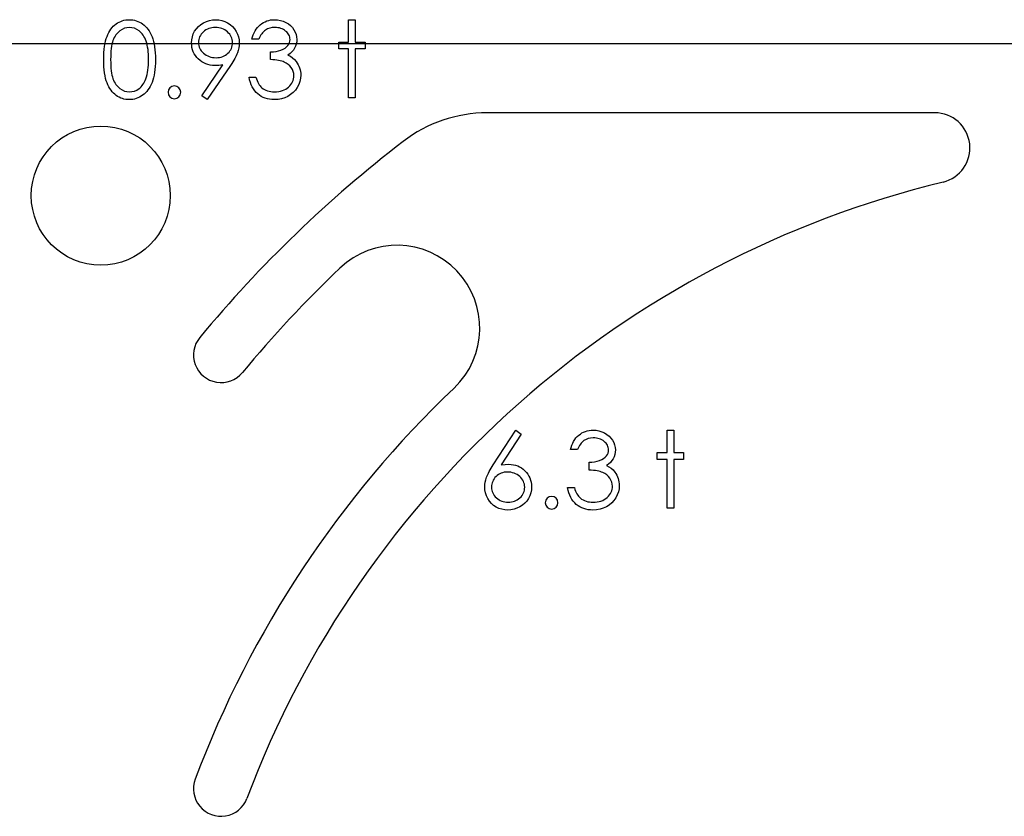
# Model space of a CAD drawing. Header units: inches. Extents: x 370 to 474, y 80 to 168.
# Tile 64 of 170: x 424.47 to 426.26, y 87.85 to 89.29. Entities that reach past the tile are written whole.
import ezdxf

# ---------------------------------------------------------------- set-up
doc = ezdxf.new("R2010")
doc.units = ezdxf.units.IN
doc.header["$LTSCALE"] = 0.5
doc.header["$MEASUREMENT"] = 0
doc.layers.add('APP-M-S', color=30, linetype='Continuous')
doc.layers.add('PUN-M-S2', color=1, linetype='Continuous')

msp = doc.modelspace()

# ---------------------------------------------------------------- linework, layer by layer
at = {"color": 7, "linetype": 'Continuous'}
for p, q in [((424.6468, 89.2831), (424.6495, 89.2849)), ((424.6495, 89.2849), (424.6523, 89.2865)), ((424.6523, 89.2865), (424.6552, 89.2878)), ((424.6552, 89.2878), (424.6581, 89.2889)), ((424.6581, 89.2889), (424.6611, 89.2898)), ((424.6611, 89.2898), (424.6642, 89.2904)), ((424.6642, 89.2904), (424.6674, 89.2907)), ((424.6674, 89.2907), (424.6706, 89.2908)), ((424.6706, 89.2908), (424.6706, 89.2908)), ((424.6706, 89.2908), (424.6739, 89.2907)), ((424.6739, 89.2907), (424.6771, 89.2904)), ((424.6771, 89.2904), (424.6803, 89.2898)), ((424.6803, 89.2898), (424.6833, 89.2889)), ((424.6833, 89.2889), (424.6863, 89.2878)), ((424.6863, 89.2878), (424.6892, 89.2865)), ((424.6892, 89.2865), (424.6921, 89.2849)), ((424.6921, 89.2849), (424.6948, 89.2831)), ((424.8003, 89.2821), (424.8052, 89.2852)), ((424.8052, 89.2852), (424.8105, 89.2876)), ((424.8105, 89.2876), (424.8159, 89.2894)), ((424.8159, 89.2894), (424.8216, 89.2905)), ((424.8216, 89.2905), (424.8274, 89.2908)), ((424.8274, 89.2908), (424.8274, 89.2908)), ((424.8274, 89.2908), (424.8331, 89.2905)), ((424.8331, 89.2905), (424.8386, 89.2895)), ((424.8386, 89.2895), (424.8439, 89.2877)), ((424.8439, 89.2877), (424.849, 89.2853)), ((424.849, 89.2853), (424.8536, 89.2822)), ((424.9108, 89.2838), (424.9138, 89.2857)), ((424.9138, 89.2857), (424.9169, 89.2872)), ((424.9169, 89.2872), (424.9201, 89.2885)), ((424.9201, 89.2885), (424.9234, 89.2895)), ((424.9234, 89.2895), (424.9268, 89.2903)), ((424.9268, 89.2903), (424.9304, 89.2907)), ((424.9304, 89.2907), (424.9341, 89.2908)), ((424.9341, 89.2908), (424.9341, 89.2908)), ((424.9341, 89.2908), (424.9395, 89.2905)), ((424.9395, 89.2905), (424.9447, 89.2896)), ((424.9447, 89.2896), (424.9497, 89.288)), ((424.9497, 89.288), (424.9545, 89.2859)), ((424.9545, 89.2859), (424.959, 89.2832)), ((425.068, 89.2908), (425.0803, 89.2908)), ((425.068, 89.2502), (425.068, 89.2908)), ((425.0803, 89.2908), (425.0803, 89.2908)), ((425.0803, 89.2908), (425.0803, 89.2502)), ((424.6319, 89.2642), (424.6336, 89.2676)), ((424.6336, 89.2676), (424.6354, 89.2707)), ((424.6354, 89.2707), (424.6374, 89.2737)), ((424.6374, 89.2737), (424.6396, 89.2764)), ((424.6396, 89.2764), (424.6418, 89.2789)), ((424.6418, 89.2789), (424.6442, 89.2811)), ((424.6442, 89.2811), (424.6468, 89.2831)), ((424.6498, 89.2673), (424.648, 89.2654)), ((424.6516, 89.2691), (424.6498, 89.2673)), ((424.6536, 89.2707), (424.6516, 89.2691)), ((424.6578, 89.2733), (424.6536, 89.2707)), ((424.662, 89.2752), (424.6578, 89.2733)), ((424.6665, 89.2763), (424.662, 89.2752)), ((424.671, 89.2767), (424.6665, 89.2763)), ((424.6755, 89.2763), (424.671, 89.2767)), ((424.671, 89.2767), (424.671, 89.2767)), ((424.6799, 89.2752), (424.6755, 89.2763)), ((424.6842, 89.2733), (424.6799, 89.2752)), ((424.6884, 89.2707), (424.6842, 89.2733)), ((424.6903, 89.2691), (424.6884, 89.2707)), ((424.6922, 89.2673), (424.6903, 89.2691)), ((424.694, 89.2652), (424.6922, 89.2673)), ((424.6948, 89.2831), (424.6974, 89.2811)), ((424.6974, 89.2811), (424.6999, 89.2787)), ((424.6999, 89.2787), (424.7023, 89.2762)), ((424.7023, 89.2762), (424.7045, 89.2734)), ((424.7045, 89.2734), (424.7065, 89.2704)), ((424.7065, 89.2704), (424.7085, 89.2672)), ((424.7085, 89.2672), (424.7102, 89.2636)), ((424.7867, 89.2651), (424.7892, 89.2699)), ((424.7892, 89.2699), (424.7923, 89.2745)), ((424.7923, 89.2745), (424.796, 89.2785)), ((424.796, 89.2785), (424.8003, 89.2821)), ((424.8028, 89.2666), (424.801, 89.2644)), ((424.805, 89.2687), (424.8028, 89.2666)), ((424.8073, 89.2705), (424.805, 89.2687)), ((424.8097, 89.2722), (424.8073, 89.2705)), ((424.8123, 89.2736), (424.8097, 89.2722)), ((424.8149, 89.2747), (424.8123, 89.2736)), ((424.8177, 89.2756), (424.8149, 89.2747)), ((424.8206, 89.2762), (424.8177, 89.2756)), ((424.8236, 89.2766), (424.8206, 89.2762)), ((424.8268, 89.2767), (424.8236, 89.2766)), ((424.83, 89.2766), (424.8268, 89.2767)), ((424.8268, 89.2767), (424.8268, 89.2767)), ((424.833, 89.2762), (424.83, 89.2766)), ((424.8359, 89.2756), (424.833, 89.2762)), ((424.8387, 89.2747), (424.8359, 89.2756)), ((424.8414, 89.2736), (424.8387, 89.2747)), ((424.844, 89.2722), (424.8414, 89.2736)), ((424.8464, 89.2705), (424.844, 89.2722)), ((424.8487, 89.2687), (424.8464, 89.2705)), ((424.8508, 89.2666), (424.8487, 89.2687)), ((424.8527, 89.2644), (424.8508, 89.2666)), ((424.8536, 89.2822), (424.8578, 89.2786)), ((424.8578, 89.2786), (424.8614, 89.2745)), ((424.8614, 89.2745), (424.8645, 89.2697)), ((424.8645, 89.2697), (424.8669, 89.2647)), ((424.8955, 89.2635), (424.897, 89.2672)), ((424.897, 89.2672), (424.8988, 89.2705)), ((424.8988, 89.2705), (424.9007, 89.2737)), ((424.9007, 89.2737), (424.9029, 89.2766)), ((424.9029, 89.2766), (424.9054, 89.2793)), ((424.9054, 89.2793), (424.908, 89.2817)), ((424.908, 89.2817), (424.9108, 89.2838)), ((424.9124, 89.2673), (424.9109, 89.2654)), ((424.914, 89.269), (424.9124, 89.2673)), ((424.9157, 89.2705), (424.914, 89.269)), ((424.9174, 89.2719), (424.9157, 89.2705)), ((424.9212, 89.274), (424.9174, 89.2719)), ((424.9252, 89.2755), (424.9212, 89.274)), ((424.9296, 89.2764), (424.9252, 89.2755)), ((424.9343, 89.2767), (424.9296, 89.2764)), ((424.9372, 89.2766), (424.9343, 89.2767)), ((424.9343, 89.2767), (424.9343, 89.2767)), ((424.94, 89.2763), (424.9372, 89.2766)), ((424.9427, 89.2758), (424.94, 89.2763)), ((424.9452, 89.2751), (424.9427, 89.2758)), ((424.9477, 89.2742), (424.9452, 89.2751)), ((424.95, 89.2731), (424.9477, 89.2742)), ((424.9521, 89.2718), (424.95, 89.2731)), ((424.9541, 89.2703), (424.9521, 89.2718)), ((424.956, 89.2686), (424.9541, 89.2703)), ((424.9576, 89.2669), (424.956, 89.2686)), ((424.9589, 89.2651), (424.9576, 89.2669)), ((424.959, 89.2832), (424.9629, 89.2801)), ((424.9629, 89.2801), (424.9663, 89.2765)), ((424.9663, 89.2765), (424.9692, 89.2726)), ((424.9692, 89.2726), (424.9714, 89.2683)), ((424.9714, 89.2683), (424.9731, 89.264)), ((424.6268, 89.2476), (424.6278, 89.2523)), ((424.6278, 89.2523), (424.629, 89.2566)), ((424.629, 89.2566), (424.6304, 89.2606)), ((424.6304, 89.2606), (424.6319, 89.2642)), ((424.6402, 89.2499), (424.6393, 89.2465)), ((424.6412, 89.253), (424.6402, 89.2499)), ((424.6423, 89.2558), (424.6412, 89.253)), ((424.6436, 89.2585), (424.6423, 89.2558)), ((424.6449, 89.261), (424.6436, 89.2585)), ((424.6464, 89.2633), (424.6449, 89.261)), ((424.648, 89.2654), (424.6464, 89.2633)), ((424.6957, 89.263), (424.694, 89.2652)), ((424.6972, 89.2605), (424.6957, 89.263)), ((424.6987, 89.2578), (424.6972, 89.2605)), ((424.7, 89.2549), (424.6987, 89.2578)), ((424.7012, 89.2517), (424.7, 89.2549)), ((424.7023, 89.2484), (424.7012, 89.2517)), ((424.7032, 89.2448), (424.7023, 89.2484)), ((424.7102, 89.2636), (424.7119, 89.2599)), ((424.7119, 89.2599), (424.7134, 89.2559)), ((424.7134, 89.2559), (424.7147, 89.2515)), ((424.7147, 89.2515), (424.7157, 89.2468)), ((424.7836, 89.2486), (424.7839, 89.2544)), ((424.7838, 89.2444), (424.7836, 89.2486)), ((424.7836, 89.2486), (424.7836, 89.2486)), ((424.7839, 89.2544), (424.785, 89.2599)), ((424.785, 89.2599), (424.7867, 89.2651)), ((424.7961, 89.2521), (424.7959, 89.2493)), ((424.7959, 89.2493), (424.7959, 89.2493)), ((424.7959, 89.2493), (424.7961, 89.2465)), ((424.7965, 89.2548), (424.7961, 89.2521)), ((424.7972, 89.2574), (424.7965, 89.2548)), ((424.7982, 89.2598), (424.7972, 89.2574)), ((424.7995, 89.2622), (424.7982, 89.2598)), ((424.801, 89.2644), (424.7995, 89.2622)), ((424.8542, 89.2622), (424.8527, 89.2644)), ((424.8555, 89.2598), (424.8542, 89.2622)), ((424.8565, 89.2574), (424.8555, 89.2598)), ((424.8572, 89.2548), (424.8565, 89.2574)), ((424.8576, 89.2521), (424.8572, 89.2548)), ((424.8578, 89.2493), (424.8576, 89.2521)), ((424.8576, 89.2465), (424.8578, 89.2493)), ((424.8578, 89.2493), (424.8578, 89.2493)), ((424.8669, 89.2647), (424.8687, 89.2595)), ((424.8687, 89.2595), (424.8698, 89.2541)), ((424.8698, 89.2541), (424.8701, 89.2485)), ((424.8701, 89.2485), (424.8699, 89.2442)), ((424.8701, 89.2485), (424.8701, 89.2485)), ((424.8931, 89.2555), (424.8942, 89.2596)), ((424.9055, 89.2555), (424.8931, 89.2555)), ((424.8931, 89.2555), (424.8931, 89.2555)), ((424.8942, 89.2596), (424.8955, 89.2635)), ((424.9067, 89.2583), (424.9055, 89.2555)), ((424.908, 89.2609), (424.9067, 89.2583)), ((424.9094, 89.2632), (424.908, 89.2609)), ((424.9109, 89.2654), (424.9094, 89.2632)), ((424.96, 89.2633), (424.9589, 89.2651)), ((424.9598, 89.2467), (424.961, 89.2493)), ((424.9609, 89.2613), (424.96, 89.2633)), ((424.9615, 89.2593), (424.9609, 89.2613)), ((424.961, 89.2493), (424.9617, 89.2522)), ((424.9619, 89.2572), (424.9615, 89.2593)), ((424.9617, 89.2522), (424.962, 89.2551)), ((424.962, 89.2551), (424.9619, 89.2572)), ((424.962, 89.2551), (424.962, 89.2551)), ((424.9731, 89.264), (424.974, 89.2596)), ((424.9741, 89.2507), (424.9734, 89.2466)), ((424.974, 89.2596), (424.9744, 89.255)), ((424.9744, 89.255), (424.9741, 89.2507)), ((424.9744, 89.255), (424.9744, 89.255)), ((425.0503, 89.2378), (425.0503, 89.2502)), ((425.0503, 89.2502), (425.0503, 89.2502)), ((425.0503, 89.2502), (425.068, 89.2502)), ((425.068, 89.2502), (425.068, 89.2502)), ((425.0803, 89.2502), (425.0803, 89.2502)), ((425.0803, 89.2502), (425.098, 89.2502)), ((425.098, 89.2502), (425.098, 89.2502)), ((425.098, 89.2502), (425.098, 89.2378)), ((424.6246, 89.225), (424.6249, 89.2312)), ((424.6249, 89.2312), (424.6254, 89.2371)), ((424.6254, 89.2371), (424.626, 89.2426)), ((424.626, 89.2426), (424.6268, 89.2476)), ((424.6375, 89.234), (424.6372, 89.2292)), ((424.638, 89.2385), (424.6375, 89.234)), ((424.6386, 89.2427), (424.638, 89.2385)), ((424.6393, 89.2465), (424.6386, 89.2427)), ((424.704, 89.241), (424.7032, 89.2448)), ((424.7047, 89.2369), (424.704, 89.241)), ((424.7052, 89.2326), (424.7047, 89.2369)), ((424.7056, 89.2281), (424.7052, 89.2326)), ((424.7157, 89.2468), (424.7166, 89.2418)), ((424.7166, 89.2418), (424.7173, 89.2364)), ((424.7173, 89.2364), (424.7178, 89.2307)), ((424.7178, 89.2307), (424.7181, 89.2247)), ((424.7843, 89.2404), (424.7838, 89.2444)), ((424.7853, 89.2365), (424.7843, 89.2404)), ((424.7866, 89.2328), (424.7853, 89.2365)), ((424.7884, 89.2292), (424.7866, 89.2328)), ((424.7961, 89.2465), (424.7965, 89.2439)), ((424.7965, 89.2439), (424.7973, 89.2413)), ((424.7973, 89.2413), (424.7983, 89.2388)), ((424.7983, 89.2388), (424.7996, 89.2364)), ((424.7996, 89.2364), (424.8012, 89.2342)), ((424.8012, 89.2342), (424.8031, 89.232)), ((424.8031, 89.232), (424.8053, 89.2299)), ((424.8496, 89.2299), (424.8515, 89.232)), ((424.8515, 89.232), (424.8532, 89.2342)), ((424.8532, 89.2342), (424.8546, 89.2364)), ((424.8546, 89.2364), (424.8557, 89.2388)), ((424.8557, 89.2388), (424.8566, 89.2413)), ((424.8566, 89.2413), (424.8573, 89.2439)), ((424.8573, 89.2439), (424.8576, 89.2465)), ((424.8666, 89.2306), (424.8657, 89.2281)), ((424.8682, 89.2352), (424.8666, 89.2306)), ((424.8693, 89.2397), (424.8682, 89.2352)), ((424.8699, 89.2442), (424.8693, 89.2397)), ((424.9267, 89.2325), (424.9318, 89.2327)), ((424.9267, 89.2184), (424.9267, 89.2325)), ((424.9267, 89.2325), (424.9267, 89.2325)), ((424.9318, 89.2327), (424.9366, 89.2334)), ((424.9366, 89.2334), (424.9413, 89.2344)), ((424.9413, 89.2344), (424.9456, 89.2358)), ((424.9456, 89.2358), (424.9496, 89.2375)), ((424.9496, 89.2375), (424.953, 89.2395)), ((424.953, 89.2395), (424.9559, 89.2417)), ((424.9559, 89.2417), (424.9581, 89.2441)), ((424.9581, 89.2441), (424.9598, 89.2467)), ((424.9653, 89.2324), (424.962, 89.2294)), ((424.9681, 89.2356), (424.9653, 89.2324)), ((424.9703, 89.239), (424.9681, 89.2356)), ((424.9721, 89.2427), (424.9703, 89.239)), ((424.9734, 89.2466), (424.9721, 89.2427)), ((425.068, 89.2378), (425.0503, 89.2378)), ((425.0503, 89.2378), (425.0503, 89.2378)), ((425.068, 89.1495), (425.068, 89.2378)), ((425.068, 89.2378), (425.068, 89.2378)), ((425.098, 89.2378), (425.0803, 89.2378)), ((425.0803, 89.2378), (425.0803, 89.2378)), ((425.0803, 89.2378), (425.0803, 89.1495)), ((425.098, 89.2378), (425.098, 89.2378)), ((424.6246, 89.2184), (424.6246, 89.225)), ((424.6246, 89.2118), (424.6246, 89.2184)), ((424.637, 89.224), (424.6369, 89.2184)), ((424.6369, 89.2184), (424.637, 89.2129)), ((424.6372, 89.2292), (424.637, 89.224)), ((424.637, 89.2129), (424.6372, 89.2077)), ((424.7055, 89.2086), (424.7057, 89.2134)), ((424.7057, 89.2234), (424.7056, 89.2281)), ((424.7058, 89.2184), (424.7057, 89.2234)), ((424.7057, 89.2134), (424.7058, 89.2184)), ((424.7058, 89.2184), (424.7058, 89.2184)), ((424.7181, 89.2247), (424.7182, 89.2184)), ((424.7182, 89.2184), (424.7181, 89.212)), ((424.7182, 89.2184), (424.7182, 89.2184)), ((424.7905, 89.2258), (424.7884, 89.2292)), ((424.793, 89.2226), (424.7905, 89.2258)), ((424.7958, 89.2196), (424.793, 89.2226)), ((424.799, 89.2168), (424.7958, 89.2196)), ((424.8023, 89.2144), (424.799, 89.2168)), ((424.8058, 89.2124), (424.8023, 89.2144)), ((424.8053, 89.2299), (424.8077, 89.2281)), ((424.8077, 89.2281), (424.8103, 89.2264)), ((424.8103, 89.2264), (424.813, 89.2251)), ((424.813, 89.2251), (424.8157, 89.224)), ((424.8157, 89.224), (424.8186, 89.2231)), ((424.8186, 89.2231), (424.8217, 89.2224)), ((424.8217, 89.2224), (424.8248, 89.2221)), ((424.8248, 89.2221), (424.8281, 89.2219)), ((424.8281, 89.2219), (424.8313, 89.2221)), ((424.8313, 89.2221), (424.8344, 89.2224)), ((424.8344, 89.2224), (424.8374, 89.2231)), ((424.8374, 89.2231), (424.8401, 89.224)), ((424.8401, 89.224), (424.8428, 89.2251)), ((424.8428, 89.2251), (424.8452, 89.2264)), ((424.8452, 89.2264), (424.8475, 89.2281)), ((424.8475, 89.2281), (424.8496, 89.2299)), ((424.8584, 89.2144), (424.8564, 89.2113)), ((424.8602, 89.2174), (424.8584, 89.2144)), ((424.8618, 89.2203), (424.8602, 89.2174)), ((424.8633, 89.223), (424.8618, 89.2203)), ((424.8646, 89.2256), (424.8633, 89.223)), ((424.8657, 89.2281), (424.8646, 89.2256)), ((424.9307, 89.2182), (424.9267, 89.2184)), ((424.9267, 89.2184), (424.9267, 89.2184)), ((424.9345, 89.2178), (424.9307, 89.2182)), ((424.938, 89.2174), (424.9345, 89.2178)), ((424.9413, 89.2169), (424.938, 89.2174)), ((424.9442, 89.2163), (424.9413, 89.2169)), ((424.9469, 89.2157), (424.9442, 89.2163)), ((424.9493, 89.215), (424.9469, 89.2157)), ((424.9515, 89.2141), (424.9493, 89.215)), ((424.9553, 89.2122), (424.9515, 89.2141)), ((424.962, 89.2294), (424.9583, 89.2267)), ((424.9583, 89.2267), (424.9583, 89.2267)), ((424.9583, 89.2267), (424.9626, 89.2245)), ((424.9626, 89.2245), (424.9665, 89.2217)), ((424.9665, 89.2217), (424.9701, 89.2186)), ((424.9701, 89.2186), (424.9732, 89.2149)), ((424.9732, 89.2149), (424.9732, 89.2149)), ((424.9732, 89.2149), (424.9751, 89.2122)), ((424.6249, 89.2056), (424.6246, 89.2118)), ((424.6254, 89.1997), (424.6249, 89.2056)), ((424.6261, 89.1943), (424.6254, 89.1997)), ((424.6372, 89.2077), (424.6375, 89.2028)), ((424.6375, 89.2028), (424.638, 89.1984)), ((424.638, 89.1984), (424.6386, 89.1942)), ((424.7029, 89.1913), (424.7038, 89.1954)), ((424.7038, 89.1954), (424.7045, 89.1996)), ((424.7045, 89.1996), (424.7051, 89.204)), ((424.7051, 89.204), (424.7055, 89.2086)), ((424.7166, 89.195), (424.7158, 89.19)), ((424.7173, 89.2004), (424.7166, 89.195)), ((424.7178, 89.206), (424.7173, 89.2004)), ((424.7181, 89.212), (424.7178, 89.206)), ((424.8019, 89.1528), (424.8403, 89.2089)), ((424.8095, 89.2108), (424.8058, 89.2124)), ((424.8133, 89.2095), (424.8095, 89.2108)), ((424.8543, 89.208), (424.8118, 89.146)), ((424.8173, 89.2086), (424.8133, 89.2095)), ((424.8214, 89.208), (424.8173, 89.2086)), ((424.8258, 89.2078), (424.8214, 89.208)), ((424.8329, 89.2081), (424.8258, 89.2078)), ((424.8258, 89.2078), (424.8258, 89.2078)), ((424.8403, 89.2089), (424.8329, 89.2081)), ((424.8403, 89.2089), (424.8403, 89.2089)), ((424.8564, 89.2113), (424.8543, 89.208)), ((424.8543, 89.208), (424.8543, 89.208)), ((424.9587, 89.2098), (424.9553, 89.2122)), ((424.9617, 89.2071), (424.9587, 89.2098)), ((424.9643, 89.2039), (424.9617, 89.2071)), ((424.9664, 89.2004), (424.9643, 89.2039)), ((424.9679, 89.1968), (424.9664, 89.2004)), ((424.9687, 89.1931), (424.9679, 89.1968)), ((424.9751, 89.2122), (424.9768, 89.2093)), ((424.9768, 89.2093), (424.9782, 89.2064)), ((424.9782, 89.2064), (424.9794, 89.2033)), ((424.9794, 89.2033), (424.9803, 89.2002)), ((424.9803, 89.2002), (424.9809, 89.1971)), ((424.9809, 89.1971), (424.9813, 89.1938)), ((424.6269, 89.1892), (424.6261, 89.1943)), ((424.6279, 89.1845), (424.6269, 89.1892)), ((424.6291, 89.1801), (424.6279, 89.1845)), ((424.6305, 89.1762), (424.6291, 89.1801)), ((424.6386, 89.1942), (424.6393, 89.1904)), ((424.6393, 89.1904), (424.6402, 89.187)), ((424.6402, 89.187), (424.6412, 89.1839)), ((424.6412, 89.1839), (424.6423, 89.181)), ((424.6423, 89.181), (424.6435, 89.1784)), ((424.6435, 89.1784), (424.6449, 89.1759)), ((424.6969, 89.1757), (424.6983, 89.1782)), ((424.6983, 89.1782), (424.6995, 89.1809)), ((424.6995, 89.1809), (424.7006, 89.1838)), ((424.7006, 89.1838), (424.7018, 89.1875)), ((424.7006, 89.1838), (424.7006, 89.1838)), ((424.7018, 89.1875), (424.7029, 89.1913)), ((424.712, 89.177), (424.7104, 89.1733)), ((424.7134, 89.181), (424.712, 89.177)), ((424.7147, 89.1854), (424.7134, 89.181)), ((424.7158, 89.19), (424.7147, 89.1854)), ((424.8888, 89.1817), (424.8878, 89.1866)), ((424.8878, 89.1866), (424.8878, 89.1866)), ((424.8878, 89.1866), (424.9002, 89.1866)), ((424.8902, 89.1772), (424.8888, 89.1817)), ((424.8917, 89.173), (424.8902, 89.1772)), ((424.9002, 89.1866), (424.9002, 89.1866)), ((424.9002, 89.1866), (424.9011, 89.1834)), ((424.9011, 89.1834), (424.9022, 89.1805)), ((424.9022, 89.1805), (424.9034, 89.1777)), ((424.9034, 89.1777), (424.9047, 89.1753)), ((424.9653, 89.1758), (424.9667, 89.1783)), ((424.9667, 89.1783), (424.9677, 89.1809)), ((424.9677, 89.1809), (424.9684, 89.1836)), ((424.9684, 89.1836), (424.9689, 89.1864)), ((424.9691, 89.1893), (424.9687, 89.1931)), ((424.9689, 89.1864), (424.9691, 89.1893)), ((424.9691, 89.1893), (424.9691, 89.1893)), ((424.9798, 89.179), (424.9779, 89.1735)), ((424.981, 89.1847), (424.9798, 89.179)), ((424.9814, 89.1904), (424.981, 89.1847)), ((424.9813, 89.1938), (424.9814, 89.1904)), ((424.9814, 89.1904), (424.9814, 89.1904)), ((424.632, 89.1726), (424.6305, 89.1762)), ((424.6337, 89.1691), (424.632, 89.1726)), ((424.6356, 89.166), (424.6337, 89.1691)), ((424.6376, 89.163), (424.6356, 89.166)), ((424.6397, 89.1603), (424.6376, 89.163)), ((424.642, 89.1578), (424.6397, 89.1603)), ((424.6449, 89.1759), (424.6464, 89.1736)), ((424.6464, 89.1736), (424.648, 89.1715)), ((424.648, 89.1715), (424.6497, 89.1695)), ((424.6497, 89.1695), (424.6516, 89.1678)), ((424.6516, 89.1678), (424.6536, 89.1662)), ((424.6536, 89.1662), (424.6578, 89.1635)), ((424.6578, 89.1635), (424.6621, 89.1616)), ((424.6621, 89.1616), (424.6665, 89.1605)), ((424.6665, 89.1605), (424.671, 89.1601)), ((424.671, 89.1601), (424.6756, 89.1605)), ((424.671, 89.1601), (424.671, 89.1601)), ((424.6756, 89.1605), (424.68, 89.1616)), ((424.68, 89.1616), (424.6843, 89.1634)), ((424.6843, 89.1634), (424.6884, 89.166)), ((424.6884, 89.166), (424.6903, 89.1676)), ((424.6903, 89.1676), (424.6922, 89.1693)), ((424.6922, 89.1693), (424.6939, 89.1713)), ((424.6939, 89.1713), (424.6955, 89.1734)), ((424.6955, 89.1734), (424.6969, 89.1757)), ((424.7024, 89.1607), (424.7, 89.1582)), ((424.7046, 89.1635), (424.7024, 89.1607)), ((424.7067, 89.1665), (424.7046, 89.1635)), ((424.7086, 89.1698), (424.7067, 89.1665)), ((424.7104, 89.1733), (424.7086, 89.1698)), ((424.8936, 89.1691), (424.8917, 89.173)), ((424.8957, 89.1654), (424.8936, 89.1691)), ((424.8981, 89.1621), (424.8957, 89.1654)), ((424.9007, 89.159), (424.8981, 89.1621)), ((424.9036, 89.1563), (424.9007, 89.159)), ((424.9047, 89.1753), (424.9061, 89.173)), ((424.9061, 89.173), (424.9076, 89.171)), ((424.9076, 89.171), (424.9092, 89.1691)), ((424.9092, 89.1691), (424.9109, 89.1676)), ((424.9109, 89.1676), (424.9109, 89.1676)), ((424.9109, 89.1676), (424.9133, 89.1658)), ((424.9133, 89.1658), (424.9158, 89.1643)), ((424.9158, 89.1643), (424.9184, 89.163)), ((424.9184, 89.163), (424.9212, 89.162)), ((424.9212, 89.162), (424.9242, 89.1612)), ((424.9242, 89.1612), (424.9273, 89.1606)), ((424.9273, 89.1606), (424.9305, 89.1602)), ((424.9305, 89.1602), (424.934, 89.1601)), ((424.934, 89.1601), (424.9378, 89.1602)), ((424.934, 89.1601), (424.934, 89.1601)), ((424.9378, 89.1602), (424.9415, 89.1607)), ((424.9415, 89.1607), (424.945, 89.1613)), ((424.945, 89.1613), (424.9483, 89.1623)), ((424.9483, 89.1623), (424.9513, 89.1635)), ((424.9513, 89.1635), (424.9542, 89.165)), ((424.9542, 89.165), (424.9569, 89.1668)), ((424.9569, 89.1668), (424.9594, 89.1688)), ((424.9594, 89.1688), (424.9617, 89.1711)), ((424.9617, 89.1711), (424.9636, 89.1734)), ((424.9636, 89.1734), (424.9653, 89.1758)), ((424.9717, 89.1632), (424.9677, 89.1588)), ((424.9751, 89.1682), (424.9717, 89.1632)), ((424.9779, 89.1735), (424.9751, 89.1682)), ((424.6444, 89.1556), (424.642, 89.1578)), ((424.647, 89.1536), (424.6444, 89.1556)), ((424.6496, 89.1518), (424.647, 89.1536)), ((424.6524, 89.1503), (424.6496, 89.1518)), ((424.6552, 89.1489), (424.6524, 89.1503)), ((424.6582, 89.1479), (424.6552, 89.1489)), ((424.6611, 89.1471), (424.6582, 89.1479)), ((424.6642, 89.1464), (424.6611, 89.1471)), ((424.6674, 89.1461), (424.6642, 89.1464)), ((424.6706, 89.146), (424.6674, 89.1461)), ((424.6739, 89.1461), (424.6706, 89.146)), ((424.6706, 89.146), (424.6706, 89.146)), ((424.6771, 89.1465), (424.6739, 89.1461)), ((424.6803, 89.1471), (424.6771, 89.1465)), ((424.6834, 89.1479), (424.6803, 89.1471)), ((424.6863, 89.149), (424.6834, 89.1479)), ((424.6893, 89.1504), (424.6863, 89.149)), ((424.6921, 89.152), (424.6893, 89.1504)), ((424.6949, 89.1538), (424.6921, 89.152)), ((424.6975, 89.1559), (424.6949, 89.1538)), ((424.7, 89.1582), (424.6975, 89.1559)), ((424.8118, 89.146), (424.8019, 89.1528)), ((424.8019, 89.1528), (424.8019, 89.1528)), ((424.9067, 89.1539), (424.9036, 89.1563)), ((424.91, 89.1518), (424.9067, 89.1539)), ((424.9135, 89.15), (424.91, 89.1518)), ((424.9172, 89.1486), (424.9135, 89.15)), ((424.921, 89.1474), (424.9172, 89.1486)), ((424.9251, 89.1466), (424.921, 89.1474)), ((424.9293, 89.1461), (424.9251, 89.1466)), ((424.9337, 89.146), (424.9293, 89.1461)), ((424.9403, 89.1463), (424.9337, 89.146)), ((424.9337, 89.146), (424.9337, 89.146)), ((424.9465, 89.1474), (424.9403, 89.1463)), ((424.9524, 89.1492), (424.9465, 89.1474)), ((424.958, 89.1518), (424.9524, 89.1492)), ((424.9631, 89.155), (424.958, 89.1518)), ((424.9677, 89.1588), (424.9631, 89.155)), ((425.0803, 89.1495), (425.068, 89.1495)), ((425.068, 89.1495), (425.068, 89.1495)), ((425.0803, 89.1495), (425.0803, 89.1495)), ((425.3303, 88.4841), (425.3714, 88.547)), ((425.381, 88.5395), (425.3446, 88.4839)), ((425.3714, 88.547), (425.381, 88.5395)), ((425.381, 88.5395), (425.381, 88.5395)), ((425.4802, 88.5328), (425.4826, 88.5354)), ((425.4826, 88.5354), (425.4853, 88.5379)), ((425.4853, 88.5379), (425.4881, 88.54)), ((425.4881, 88.54), (425.491, 88.5419)), ((425.491, 88.5419), (425.4941, 88.5434)), ((425.4941, 88.5434), (425.4973, 88.5447)), ((425.4973, 88.5447), (425.5006, 88.5457)), ((425.5006, 88.5457), (425.5041, 88.5464)), ((425.5041, 88.5464), (425.5077, 88.5469)), ((425.5077, 88.5469), (425.5114, 88.547)), ((425.5114, 88.547), (425.5114, 88.547)), ((425.5114, 88.547), (425.5167, 88.5467)), ((425.5167, 88.5467), (425.5219, 88.5458)), ((425.5219, 88.5458), (425.5269, 88.5442)), ((425.5269, 88.5442), (425.5318, 88.5421)), ((425.5318, 88.5421), (425.5362, 88.5394)), ((425.5362, 88.5394), (425.5401, 88.5363)), ((425.5401, 88.5363), (425.5435, 88.5327)), ((425.6452, 88.547), (425.6576, 88.547)), ((425.6452, 88.5064), (425.6452, 88.547)), ((425.6576, 88.547), (425.6576, 88.547)), ((425.6576, 88.547), (425.6576, 88.5064)), ((425.4714, 88.5158), (425.4727, 88.5197)), ((425.4727, 88.5197), (425.4743, 88.5233)), ((425.4743, 88.5233), (425.476, 88.5267)), ((425.476, 88.5267), (425.478, 88.5299)), ((425.478, 88.5299), (425.4802, 88.5328)), ((425.4853, 88.517), (425.484, 88.5145)), ((425.4867, 88.5194), (425.4853, 88.517)), ((425.4882, 88.5215), (425.4867, 88.5194)), ((425.4897, 88.5235), (425.4882, 88.5215)), ((425.4913, 88.5252), (425.4897, 88.5235)), ((425.4929, 88.5267), (425.4913, 88.5252)), ((425.4947, 88.5281), (425.4929, 88.5267)), ((425.4984, 88.5302), (425.4947, 88.5281)), ((425.5024, 88.5317), (425.4984, 88.5302)), ((425.5068, 88.5326), (425.5024, 88.5317)), ((425.5115, 88.5329), (425.5068, 88.5326)), ((425.5145, 88.5328), (425.5115, 88.5329)), ((425.5115, 88.5329), (425.5115, 88.5329)), ((425.5173, 88.5325), (425.5145, 88.5328)), ((425.5199, 88.532), (425.5173, 88.5325)), ((425.5225, 88.5313), (425.5199, 88.532)), ((425.5249, 88.5304), (425.5225, 88.5313)), ((425.5272, 88.5293), (425.5249, 88.5304)), ((425.5294, 88.528), (425.5272, 88.5293)), ((425.5314, 88.5265), (425.5294, 88.528)), ((425.5332, 88.5248), (425.5314, 88.5265)), ((425.5348, 88.5231), (425.5332, 88.5248)), ((425.5362, 88.5213), (425.5348, 88.5231)), ((425.5373, 88.5195), (425.5362, 88.5213)), ((425.5381, 88.5175), (425.5373, 88.5195)), ((425.5387, 88.5155), (425.5381, 88.5175)), ((425.5435, 88.5327), (425.5464, 88.5287)), ((425.5464, 88.5287), (425.5487, 88.5245)), ((425.5487, 88.5245), (425.5503, 88.5202)), ((425.5503, 88.5202), (425.5513, 88.5157)), ((425.4703, 88.5117), (425.4714, 88.5158)), ((425.4827, 88.5117), (425.4703, 88.5117)), ((425.4703, 88.5117), (425.4703, 88.5117)), ((425.484, 88.5145), (425.4827, 88.5117)), ((425.5331, 88.4979), (425.5353, 88.5003)), ((425.5353, 88.5003), (425.5371, 88.5029)), ((425.5371, 88.5029), (425.5383, 88.5055)), ((425.5383, 88.5055), (425.539, 88.5083)), ((425.5391, 88.5134), (425.5387, 88.5155)), ((425.539, 88.5083), (425.5392, 88.5113)), ((425.5392, 88.5113), (425.5391, 88.5134)), ((425.5392, 88.5113), (425.5392, 88.5113)), ((425.5493, 88.4988), (425.5476, 88.4952)), ((425.5506, 88.5027), (425.5493, 88.4988)), ((425.5514, 88.5069), (425.5506, 88.5027)), ((425.5513, 88.5157), (425.5516, 88.5112)), ((425.5516, 88.5112), (425.5514, 88.5069)), ((425.5516, 88.5112), (425.5516, 88.5112)), ((425.6276, 88.494), (425.6276, 88.5064)), ((425.6276, 88.5064), (425.6276, 88.5064)), ((425.6276, 88.5064), (425.6452, 88.5064)), ((425.6452, 88.5064), (425.6452, 88.5064)), ((425.6576, 88.5064), (425.6576, 88.5064)), ((425.6576, 88.5064), (425.6753, 88.5064)), ((425.6753, 88.5064), (425.6753, 88.5064)), ((425.6753, 88.5064), (425.6753, 88.494)), ((425.3282, 88.4809), (425.3303, 88.4841)), ((425.3303, 88.4841), (425.3303, 88.4841)), ((425.3446, 88.4839), (425.3518, 88.4849)), ((425.3446, 88.4839), (425.3446, 88.4839)), ((425.3518, 88.4849), (425.3588, 88.4852)), ((425.3588, 88.4852), (425.3588, 88.4852)), ((425.3588, 88.4852), (425.363, 88.485)), ((425.363, 88.485), (425.367, 88.4844)), ((425.367, 88.4844), (425.3709, 88.4835)), ((425.3709, 88.4835), (425.3746, 88.4822)), ((425.3746, 88.4822), (425.3781, 88.4806)), ((425.5039, 88.4887), (425.509, 88.4889)), ((425.5039, 88.4746), (425.5039, 88.4887)), ((425.5039, 88.4887), (425.5039, 88.4887)), ((425.509, 88.4889), (425.5139, 88.4895)), ((425.5139, 88.4895), (425.5185, 88.4905)), ((425.5185, 88.4905), (425.5229, 88.492)), ((425.5229, 88.492), (425.5269, 88.4937)), ((425.5269, 88.4937), (425.5303, 88.4957)), ((425.5303, 88.4957), (425.5331, 88.4979)), ((425.5393, 88.4856), (425.5355, 88.4829)), ((425.5355, 88.4829), (425.5355, 88.4829)), ((425.5355, 88.4829), (425.5398, 88.4806)), ((425.5426, 88.4886), (425.5393, 88.4856)), ((425.5453, 88.4918), (425.5426, 88.4886)), ((425.5476, 88.4952), (425.5453, 88.4918)), ((425.6452, 88.494), (425.6276, 88.494)), ((425.6276, 88.494), (425.6276, 88.494)), ((425.6452, 88.4057), (425.6452, 88.494)), ((425.6452, 88.494), (425.6452, 88.494)), ((425.6753, 88.494), (425.6576, 88.494)), ((425.6576, 88.494), (425.6576, 88.494)), ((425.6576, 88.494), (425.6576, 88.4057)), ((425.6753, 88.494), (425.6753, 88.494)), ((425.3182, 88.4618), (425.3192, 88.4642)), ((425.3192, 88.4642), (425.3203, 88.4667)), ((425.3203, 88.4667), (425.3215, 88.4693)), ((425.3215, 88.4693), (425.3229, 88.472)), ((425.3229, 88.472), (425.3245, 88.4749)), ((425.3245, 88.4749), (425.3263, 88.4778)), ((425.3263, 88.4778), (425.3282, 88.4809)), ((425.3374, 88.4649), (425.3353, 88.463)), ((425.3396, 88.4666), (425.3374, 88.4649)), ((425.342, 88.4679), (425.3396, 88.4666)), ((425.3446, 88.4691), (425.342, 88.4679)), ((425.3472, 88.4699), (425.3446, 88.4691)), ((425.3501, 88.4706), (425.3472, 88.4699)), ((425.3531, 88.4709), (425.3501, 88.4706)), ((425.3562, 88.4711), (425.3531, 88.4709)), ((425.3594, 88.4709), (425.3562, 88.4711)), ((425.3624, 88.4706), (425.3594, 88.4709)), ((425.3653, 88.4699), (425.3624, 88.4706)), ((425.3682, 88.4691), (425.3653, 88.4699)), ((425.3708, 88.4679), (425.3682, 88.4691)), ((425.3734, 88.4666), (425.3708, 88.4679)), ((425.3759, 88.4649), (425.3734, 88.4666)), ((425.3782, 88.463), (425.3759, 88.4649)), ((425.3781, 88.4806), (425.3815, 88.4786)), ((425.3815, 88.4786), (425.3847, 88.4762)), ((425.3847, 88.4762), (425.3878, 88.4734)), ((425.3878, 88.4734), (425.3906, 88.4704)), ((425.3906, 88.4704), (425.393, 88.4672)), ((425.393, 88.4672), (425.395, 88.4638)), ((425.395, 88.4638), (425.3967, 88.4603)), ((425.508, 88.4743), (425.5039, 88.4746)), ((425.5039, 88.4746), (425.5039, 88.4746)), ((425.5118, 88.474), (425.508, 88.4743)), ((425.5153, 88.4736), (425.5118, 88.474)), ((425.5185, 88.4731), (425.5153, 88.4736)), ((425.5215, 88.4725), (425.5185, 88.4731)), ((425.5242, 88.4719), (425.5215, 88.4725)), ((425.5266, 88.4711), (425.5242, 88.4719)), ((425.5287, 88.4703), (425.5266, 88.4711)), ((425.5325, 88.4684), (425.5287, 88.4703)), ((425.536, 88.466), (425.5325, 88.4684)), ((425.5389, 88.4632), (425.536, 88.466)), ((425.5415, 88.46), (425.5389, 88.4632)), ((425.5398, 88.4806), (425.5438, 88.4779)), ((425.5438, 88.4779), (425.5473, 88.4748)), ((425.5473, 88.4748), (425.5504, 88.4711)), ((425.5504, 88.4711), (425.5504, 88.4711)), ((425.5504, 88.4711), (425.5524, 88.4683)), ((425.5524, 88.4683), (425.554, 88.4655)), ((425.554, 88.4655), (425.5555, 88.4625)), ((425.3149, 88.4441), (425.3151, 88.4484)), ((425.3151, 88.4484), (425.3157, 88.4528)), ((425.3157, 88.4528), (425.3168, 88.4572)), ((425.3168, 88.4572), (425.3182, 88.4618)), ((425.3274, 88.4464), (425.3272, 88.4436)), ((425.3277, 88.4491), (425.3274, 88.4464)), ((425.3284, 88.4517), (425.3277, 88.4491)), ((425.3293, 88.4542), (425.3284, 88.4517)), ((425.3304, 88.4566), (425.3293, 88.4542)), ((425.3318, 88.4588), (425.3304, 88.4566)), ((425.3334, 88.461), (425.3318, 88.4588)), ((425.3353, 88.463), (425.3334, 88.461)), ((425.3803, 88.461), (425.3782, 88.463)), ((425.3822, 88.4588), (425.3803, 88.461)), ((425.3837, 88.4566), (425.3822, 88.4588)), ((425.385, 88.4542), (425.3837, 88.4566)), ((425.386, 88.4517), (425.385, 88.4542)), ((425.3867, 88.4491), (425.386, 88.4517)), ((425.3872, 88.4464), (425.3867, 88.4491)), ((425.3873, 88.4436), (425.3872, 88.4464)), ((425.3967, 88.4603), (425.398, 88.4565)), ((425.398, 88.4565), (425.3989, 88.4526)), ((425.3989, 88.4526), (425.3995, 88.4486)), ((425.3995, 88.4486), (425.3997, 88.4444)), ((425.5436, 88.4566), (425.5415, 88.46)), ((425.5451, 88.453), (425.5436, 88.4566)), ((425.546, 88.4493), (425.5451, 88.453)), ((425.5463, 88.4454), (425.546, 88.4493)), ((425.5462, 88.4426), (425.5463, 88.4454)), ((425.5463, 88.4454), (425.5463, 88.4454)), ((425.5555, 88.4625), (425.5566, 88.4595)), ((425.5566, 88.4595), (425.5575, 88.4564)), ((425.5575, 88.4564), (425.5581, 88.4532)), ((425.5581, 88.4532), (425.5585, 88.45)), ((425.5587, 88.4466), (425.5583, 88.4409)), ((425.5585, 88.45), (425.5587, 88.4466)), ((425.5587, 88.4466), (425.5587, 88.4466)), ((425.3152, 88.4386), (425.3149, 88.4441)), ((425.3149, 88.4441), (425.3149, 88.4441)), ((425.3163, 88.4332), (425.3152, 88.4386)), ((425.318, 88.428), (425.3163, 88.4332)), ((425.3204, 88.4229), (425.318, 88.428)), ((425.3272, 88.4436), (425.3272, 88.4436)), ((425.3272, 88.4436), (425.3274, 88.4408)), ((425.3274, 88.4408), (425.3278, 88.4382)), ((425.3278, 88.4382), (425.3285, 88.4356)), ((425.3285, 88.4356), (425.3295, 88.4331)), ((425.3295, 88.4331), (425.3307, 88.4308)), ((425.3307, 88.4308), (425.3322, 88.4285)), ((425.3322, 88.4285), (425.334, 88.4263)), ((425.3806, 88.4263), (425.3824, 88.4285)), ((425.3824, 88.4285), (425.3839, 88.4308)), ((425.3839, 88.4308), (425.3851, 88.4331)), ((425.3851, 88.4331), (425.3861, 88.4356)), ((425.3861, 88.4356), (425.3868, 88.4382)), ((425.3868, 88.4382), (425.3872, 88.4408)), ((425.3872, 88.4408), (425.3873, 88.4436)), ((425.3873, 88.4436), (425.3873, 88.4436)), ((425.3966, 88.4279), (425.3942, 88.423)), ((425.3983, 88.4331), (425.3966, 88.4279)), ((425.3993, 88.4386), (425.3983, 88.4331)), ((425.3997, 88.4444), (425.3993, 88.4386)), ((425.3997, 88.4444), (425.3997, 88.4444)), ((425.4661, 88.4379), (425.465, 88.4428)), ((425.465, 88.4428), (425.465, 88.4428)), ((425.465, 88.4428), (425.4774, 88.4428)), ((425.4674, 88.4334), (425.4661, 88.4379)), ((425.469, 88.4291), (425.4674, 88.4334)), ((425.4708, 88.4252), (425.469, 88.4291)), ((425.4774, 88.4428), (425.4774, 88.4428)), ((425.4774, 88.4428), (425.4784, 88.4396)), ((425.4784, 88.4396), (425.4795, 88.4367)), ((425.4795, 88.4367), (425.4807, 88.4339)), ((425.4807, 88.4339), (425.482, 88.4314)), ((425.482, 88.4314), (425.4834, 88.4292)), ((425.4834, 88.4292), (425.4849, 88.4271)), ((425.5389, 88.4272), (425.5409, 88.4296)), ((425.5409, 88.4296), (425.5426, 88.432)), ((425.5426, 88.432), (425.5439, 88.4345)), ((425.5439, 88.4345), (425.545, 88.4371)), ((425.545, 88.4371), (425.5457, 88.4398)), ((425.5457, 88.4398), (425.5462, 88.4426)), ((425.5551, 88.4297), (425.5524, 88.4243)), ((425.5571, 88.4352), (425.5551, 88.4297)), ((425.5583, 88.4409), (425.5571, 88.4352)), ((425.3234, 88.4183), (425.3204, 88.4229)), ((425.327, 88.4142), (425.3234, 88.4183)), ((425.331, 88.4106), (425.327, 88.4142)), ((425.3356, 88.4076), (425.331, 88.4106)), ((425.334, 88.4263), (425.336, 88.4243)), ((425.336, 88.4243), (425.3383, 88.4224)), ((425.3383, 88.4224), (425.3407, 88.4208)), ((425.3407, 88.4208), (425.3431, 88.4194)), ((425.3431, 88.4194), (425.3457, 88.4183)), ((425.3457, 88.4183), (425.3484, 88.4174)), ((425.3484, 88.4174), (425.3513, 88.4168)), ((425.3513, 88.4168), (425.3542, 88.4164)), ((425.3542, 88.4164), (425.3573, 88.4163)), ((425.3573, 88.4163), (425.3603, 88.4164)), ((425.3573, 88.4163), (425.3573, 88.4163)), ((425.3603, 88.4164), (425.3633, 88.4168)), ((425.3633, 88.4168), (425.3661, 88.4174)), ((425.3661, 88.4174), (425.3688, 88.4183)), ((425.3688, 88.4183), (425.3714, 88.4194)), ((425.3714, 88.4194), (425.3739, 88.4208)), ((425.3739, 88.4208), (425.3762, 88.4224)), ((425.3762, 88.4224), (425.3785, 88.4243)), ((425.3785, 88.4243), (425.3806, 88.4263)), ((425.3833, 88.4108), (425.3785, 88.4078)), ((425.3875, 88.4144), (425.3833, 88.4108)), ((425.3911, 88.4184), (425.3875, 88.4144)), ((425.3942, 88.423), (425.3911, 88.4184)), ((425.4729, 88.4216), (425.4708, 88.4252)), ((425.4753, 88.4182), (425.4729, 88.4216)), ((425.4779, 88.4152), (425.4753, 88.4182)), ((425.4808, 88.4125), (425.4779, 88.4152)), ((425.4839, 88.41), (425.4808, 88.4125)), ((425.4873, 88.408), (425.4839, 88.41)), ((425.4849, 88.4271), (425.4865, 88.4253)), ((425.4865, 88.4253), (425.4882, 88.4237)), ((425.4882, 88.4237), (425.4882, 88.4237)), ((425.4882, 88.4237), (425.4905, 88.422)), ((425.4905, 88.422), (425.493, 88.4205)), ((425.493, 88.4205), (425.4957, 88.4192)), ((425.4957, 88.4192), (425.4985, 88.4182)), ((425.4985, 88.4182), (425.5014, 88.4173)), ((425.5014, 88.4173), (425.5045, 88.4168)), ((425.5045, 88.4168), (425.5078, 88.4164)), ((425.5078, 88.4164), (425.5112, 88.4163)), ((425.5112, 88.4163), (425.5151, 88.4164)), ((425.5112, 88.4163), (425.5112, 88.4163)), ((425.5151, 88.4164), (425.5188, 88.4168)), ((425.5188, 88.4168), (425.5222, 88.4175)), ((425.5222, 88.4175), (425.5255, 88.4185)), ((425.5255, 88.4185), (425.5286, 88.4197)), ((425.5286, 88.4197), (425.5315, 88.4212)), ((425.5315, 88.4212), (425.5342, 88.423)), ((425.5342, 88.423), (425.5367, 88.425)), ((425.5404, 88.4112), (425.5353, 88.408)), ((425.5367, 88.425), (425.5389, 88.4272)), ((425.545, 88.415), (425.5404, 88.4112)), ((425.549, 88.4194), (425.545, 88.415)), ((425.5524, 88.4243), (425.549, 88.4194)), ((425.3405, 88.4052), (425.3356, 88.4076)), ((425.3457, 88.4035), (425.3405, 88.4052)), ((425.3511, 88.4025), (425.3457, 88.4035)), ((425.3566, 88.4022), (425.3511, 88.4025)), ((425.3624, 88.4025), (425.3566, 88.4022)), ((425.3566, 88.4022), (425.3566, 88.4022)), ((425.3679, 88.4036), (425.3624, 88.4025)), ((425.3733, 88.4053), (425.3679, 88.4036)), ((425.3785, 88.4078), (425.3733, 88.4053)), ((425.4907, 88.4062), (425.4873, 88.408)), ((425.4944, 88.4047), (425.4907, 88.4062)), ((425.4983, 88.4036), (425.4944, 88.4047)), ((425.5023, 88.4028), (425.4983, 88.4036)), ((425.5066, 88.4023), (425.5023, 88.4028)), ((425.511, 88.4022), (425.5066, 88.4023)), ((425.5175, 88.4025), (425.511, 88.4022)), ((425.511, 88.4022), (425.511, 88.4022)), ((425.5238, 88.4036), (425.5175, 88.4025)), ((425.5297, 88.4054), (425.5238, 88.4036)), ((425.5353, 88.408), (425.5297, 88.4054)), ((425.6576, 88.4057), (425.6452, 88.4057)), ((425.6452, 88.4057), (425.6452, 88.4057)), ((425.6576, 88.4057), (425.6576, 88.4057))]:
    msp.add_line(p, q, dxfattribs=at)
for centre, start, end in [((424.7526, 89.1592), 90.0048, 89.9952), ((425.4359, 88.4154), 90.0035, 89.9965)]:
    msp.add_arc(centre, 0.0115, start, end, dxfattribs=at)
at = {"layer": 'APP-M-S', "linetype": 'Continuous', "lineweight": 25}
for p, q in [((424.6191, 89.247), (420.7191, 89.247)), ((428.5191, 89.247), (424.6191, 89.247))]:
    msp.add_line(p, q, dxfattribs=at)
at = {"layer": 'PUN-M-S2', "linetype": 'Continuous', "lineweight": 25}
msp.add_line((426.1304, 89.122), (425.3194, 89.122), dxfattribs=at)
msp.add_circle((424.6191, 88.972), 0.126, dxfattribs=at)
for centre, radius, start, end in [((425.3194, 88.872), 0.25, 90, 127.5631), ((426.1304, 89.0584), 0.0637, 283.6143, 90), ((426.5691, 87.247), 2.3, 127.5631, 140.3339), ((426.5691, 87.247), 1.8, 103.6143, 159.4255), ((425.1559, 88.732), 0.15, 313.5819, 133.5819), ((426.5691, 87.247), 2.2, 133.5819, 140.3339), ((424.8371, 88.6832), 0.05, 140.3339, 320.3339), ((426.5691, 87.247), 1.9, 133.5819, 159.4255), ((424.8371, 87.8972), 0.05, 159.4255, 339.4255)]:
    msp.add_arc(centre, radius, start, end, dxfattribs=at)

doc.saveas('drawing.dxf')
